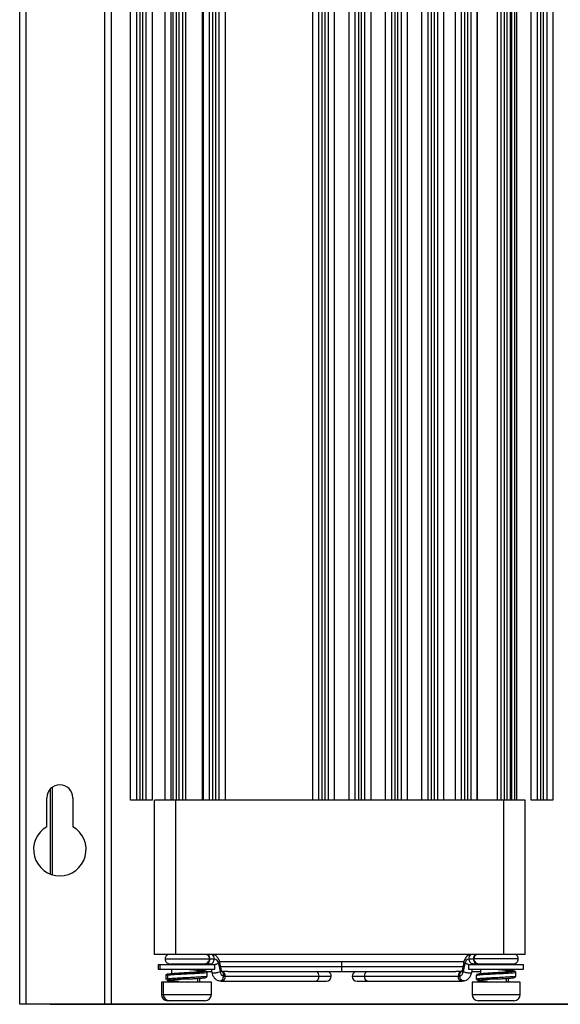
# Model space of a CAD drawing. Header units: millimetres. Extents: x -203 to 471, y -207 to 525.
# Tile 1 of 106: x -203 to -159, y 68 to 148. Entities that reach past the tile are written whole.
import ezdxf

# ---------------------------------------------------------------- set-up
doc = ezdxf.new("R2010")
doc.units = ezdxf.units.MM

msp = doc.modelspace()

# ---------------------------------------------------------------- linework, layer by layer
at = {"color": 7, "linetype": 'Continuous', "lineweight": 25}
for p, q in [((-203.134, 68.091), (-203.134, 248.091)), ((-202.634, 248.091), (-202.634, 68.091)), ((-196.234, 68.091), (-196.234, 248.091)), ((-195.734, 248.091), (-195.734, 68.091)), ((-194.159, 84.591), (-194.159, 248.091)), ((-193.659, 84.591), (-193.659, 248.091)), ((-193.409, 248.091), (-193.409, 84.591)), ((-193.159, 84.591), (-193.159, 248.091)), ((-192.909, 248.091), (-192.909, 84.591)), ((-192.409, 248.091), (-192.409, 84.591)), ((-191.384, 248.091), (-191.384, 84.591)), ((-190.865, 84.591), (-190.865, 248.091)), ((-190.709, 84.591), (-190.709, 248.091)), ((-190.459, 248.091), (-190.459, 84.591)), ((-190.209, 84.591), (-190.209, 248.091)), ((-189.959, 248.091), (-189.959, 84.591)), ((-189.709, 248.091), (-189.709, 84.591)), ((-188.331, 84.591), (-188.331, 248.091)), ((-188.309, 84.591), (-188.309, 248.091)), ((-188.259, 84.591), (-188.259, 248.091)), ((-187.759, 84.591), (-187.759, 248.091)), ((-187.509, 248.091), (-187.509, 84.591)), ((-187.259, 84.591), (-187.259, 248.091)), ((-187.009, 248.091), (-187.009, 84.591)), ((-186.509, 248.091), (-186.509, 84.591)), ((-179.409, 84.591), (-179.409, 248.091)), ((-178.909, 84.591), (-178.909, 248.091)), ((-178.659, 248.091), (-178.659, 84.591)), ((-178.409, 84.591), (-178.409, 248.091)), ((-178.159, 248.091), (-178.159, 84.591)), ((-177.659, 248.091), (-177.659, 84.591)), ((-176.459, 84.591), (-176.459, 248.091)), ((-175.959, 84.591), (-175.959, 248.091)), ((-175.709, 248.091), (-175.709, 84.591)), ((-175.459, 84.591), (-175.459, 248.091)), ((-175.209, 248.091), (-175.209, 84.591)), ((-174.709, 248.091), (-174.709, 84.591)), ((-173.509, 84.591), (-173.509, 248.091)), ((-173.009, 84.591), (-173.009, 248.091)), ((-172.759, 248.091), (-172.759, 84.591)), ((-172.509, 84.591), (-172.509, 248.091)), ((-172.259, 248.091), (-172.259, 84.591)), ((-171.759, 248.091), (-171.759, 84.591)), ((-170.559, 84.591), (-170.559, 248.091)), ((-170.059, 84.591), (-170.059, 248.091)), ((-169.809, 248.091), (-169.809, 84.591)), ((-169.559, 84.591), (-169.559, 248.091)), ((-169.309, 248.091), (-169.309, 84.591)), ((-168.809, 248.091), (-168.809, 84.591)), ((-167.859, 84.591), (-167.859, 248.091)), ((-167.359, 84.591), (-167.359, 248.091)), ((-167.109, 248.091), (-167.109, 84.591)), ((-166.859, 84.591), (-166.859, 248.091)), ((-166.609, 248.091), (-166.609, 84.591)), ((-166.11, 248.091), (-166.11, 84.591)), ((-166.088, 248.091), (-166.088, 84.591)), ((-164.448, 84.591), (-164.448, 248.091)), ((-164.159, 84.591), (-164.159, 248.091)), ((-163.909, 248.091), (-163.909, 84.591)), ((-163.659, 84.591), (-163.659, 248.091)), ((-163.409, 248.091), (-163.409, 84.591)), ((-163.323, 248.091), (-163.323, 84.591)), ((-163.034, 84.591), (-163.034, 248.091)), ((-162.909, 248.091), (-162.909, 84.591)), ((-161.709, 84.591), (-161.709, 248.091)), ((-161.209, 84.591), (-161.209, 248.091)), ((-160.959, 248.091), (-160.959, 84.591)), ((-160.709, 84.591), (-160.709, 248.091)), ((-160.459, 248.091), (-160.459, 84.591)), ((-159.959, 248.091), (-159.959, 84.591)), ((-200.656, 85.503), (-200.656, 78.611)), ((-200.634, 78.603), (-200.634, 85.526)), ((-200.506, 85.637), (-200.506, 78.559)), ((-200.934, 82.439), (-200.934, 84.791)), ((-198.834, 84.791), (-198.834, 82.439)), ((-193.659, 84.591), (-194.159, 84.591)), ((-193.409, 84.591), (-193.659, 84.591)), ((-193.159, 84.591), (-193.409, 84.591)), ((-192.909, 84.591), (-193.159, 84.591)), ((-192.409, 84.591), (-192.909, 84.591)), ((-192.211, 72.091), (-192.211, 84.591)), ((-190.459, 84.591), (-190.709, 84.591)), ((-190.48, 72.091), (-190.48, 84.591)), ((-190.209, 84.591), (-190.459, 84.591)), ((-189.959, 84.591), (-190.209, 84.591)), ((-187.759, 84.591), (-189.959, 84.591)), ((-187.509, 84.591), (-187.759, 84.591)), ((-187.259, 84.591), (-187.509, 84.591)), ((-187.009, 84.591), (-187.259, 84.591)), ((-178.909, 84.591), (-187.009, 84.591)), ((-178.659, 84.591), (-178.909, 84.591)), ((-178.409, 84.591), (-178.659, 84.591)), ((-178.159, 84.591), (-178.409, 84.591)), ((-175.959, 84.591), (-178.159, 84.591)), ((-175.709, 84.591), (-175.959, 84.591)), ((-175.459, 84.591), (-175.709, 84.591)), ((-175.209, 84.591), (-175.459, 84.591)), ((-173.009, 84.591), (-175.209, 84.591)), ((-172.759, 84.591), (-173.009, 84.591)), ((-172.509, 84.591), (-172.759, 84.591)), ((-172.259, 84.591), (-172.509, 84.591)), ((-170.059, 84.591), (-172.259, 84.591)), ((-169.809, 84.591), (-170.059, 84.591)), ((-169.559, 84.591), (-169.809, 84.591)), ((-169.309, 84.591), (-169.559, 84.591)), ((-167.359, 84.591), (-169.309, 84.591)), ((-167.109, 84.591), (-167.359, 84.591)), ((-166.859, 84.591), (-167.109, 84.591)), ((-166.609, 84.591), (-166.859, 84.591)), ((-164.159, 84.591), (-166.609, 84.591)), ((-163.909, 84.591), (-164.159, 84.591)), ((-163.938, 72.091), (-163.938, 84.591)), ((-163.659, 84.591), (-163.909, 84.591)), ((-163.409, 84.591), (-163.659, 84.591)), ((-162.207, 72.091), (-162.207, 84.591)), ((-161.209, 84.591), (-161.709, 84.591)), ((-160.959, 84.591), (-161.209, 84.591)), ((-160.709, 84.591), (-160.959, 84.591)), ((-160.459, 84.591), (-160.709, 84.591)), ((-159.959, 84.591), (-160.459, 84.591)), ((-191.154, 72.091), (-191.204, 72.054)), ((-163.938, 72.091), (-190.48, 72.091)), ((-191.934, 71.298), (-191.934, 70.913)), ((-191.934, 71.298), (-191.784, 71.298)), ((-191.784, 71.298), (-191.784, 70.913)), ((-191.784, 71.298), (-187.334, 71.298)), ((-191.359, 71.745), (-187.759, 71.745)), ((-188.559, 71.298), (-188.559, 71.314)), ((-188.086, 71.348), (-188.017, 71.348)), ((-188.017, 71.348), (-187.666, 71.348)), ((-187.764, 71.745), (-187.734, 71.745)), ((-187.734, 71.745), (-187.383, 71.745)), ((-187.334, 70.913), (-187.334, 71.298)), ((-187.043, 71.383), (-186.908, 70.718)), ((-177.059, 71.52), (-187.017, 71.52)), ((-186.801, 70.796), (-186.936, 71.461)), ((-186.877, 71.12), (-177.059, 71.12)), ((-167.159, 71.52), (-177.059, 71.52)), ((-177.059, 71.12), (-177.059, 71.52)), ((-177.059, 70.72), (-177.059, 71.12)), ((-177.059, 71.12), (-167.212, 71.12)), ((-167.183, 71.461), (-167.318, 70.796)), ((-167.211, 70.718), (-167.076, 71.383)), ((-166.784, 71.298), (-166.784, 70.913)), ((-166.784, 71.298), (-162.334, 71.298)), ((-166.736, 71.745), (-166.385, 71.745)), ((-166.453, 71.348), (-166.102, 71.348)), ((-166.355, 71.745), (-166.385, 71.745)), ((-162.759, 71.745), (-166.359, 71.745)), ((-166.102, 71.348), (-166.033, 71.348)), ((-163.559, 71.298), (-163.559, 71.314)), ((-162.334, 70.913), (-162.334, 71.298)), ((-191.934, 70.913), (-191.784, 70.913)), ((-191.784, 70.913), (-187.334, 70.913)), ((-190.834, 70.913), (-190.834, 70.495)), ((-189.559, 70.62), (-189.816, 70.606)), ((-188.749, 70.913), (-188.749, 70.679)), ((-188.749, 70.167), (-188.749, 69.863)), ((-188.559, 70.699), (-188.559, 70.913)), ((-188.559, 69.863), (-188.559, 70.18)), ((-188.034, 70.72), (-187.624, 70.72)), ((-187.985, 70.345), (-187.98, 70.342)), ((-187.637, 70.913), (-187.582, 70.639)), ((-186.746, 70.736), (-186.787, 70.743)), ((-186.291, 70.739), (-186.782, 70.739)), ((-186.613, 70.36), (-186.499, 70.339)), ((-186.499, 70.339), (-178.898, 70.339)), ((-186.117, 70.72), (-177.059, 70.72)), ((-178.898, 70.339), (-177.902, 70.339)), ((-177.059, 70.72), (-168, 70.72)), ((-176.217, 70.339), (-175.221, 70.339)), ((-175.221, 70.339), (-167.62, 70.339)), ((-167.337, 70.739), (-167.829, 70.739)), ((-167.62, 70.339), (-167.506, 70.36)), ((-167.333, 70.743), (-167.373, 70.736)), ((-166.784, 70.913), (-162.334, 70.913)), ((-166.537, 70.639), (-166.482, 70.913)), ((-166.514, 70.72), (-165.834, 70.72)), ((-165.834, 70.913), (-165.834, 70.495)), ((-164.559, 70.62), (-164.816, 70.606)), ((-163.749, 70.913), (-163.749, 70.679)), ((-163.749, 70.167), (-163.749, 69.863)), ((-163.559, 70.699), (-163.559, 70.913)), ((-163.559, 69.863), (-163.559, 70.18)), ((-163.457, 70.713), (-163.48, 70.71)), ((-162.985, 70.345), (-162.98, 70.342)), ((-191.659, 69.863), (-191.659, 68.863)), ((-191.509, 69.863), (-191.659, 69.863)), ((-191.509, 69.863), (-191.509, 68.863)), ((-191.095, 69.863), (-191.509, 69.863)), ((-187.609, 69.863), (-191.095, 69.863)), ((-190.834, 69.995), (-190.834, 69.863)), ((-187.609, 68.863), (-187.609, 69.863)), ((-186.967, 69.969), (-186.816, 69.942)), ((-186.782, 69.939), (-179.181, 69.939)), ((-179.181, 69.939), (-178.302, 69.939)), ((-175.817, 69.939), (-174.938, 69.939)), ((-174.938, 69.939), (-167.337, 69.939)), ((-167.303, 69.942), (-167.3, 69.942)), ((-167.3, 69.942), (-167.152, 69.969)), ((-166.509, 69.863), (-166.509, 68.863)), ((-166.095, 69.863), (-166.509, 69.863)), ((-162.609, 69.863), (-166.095, 69.863)), ((-165.834, 69.995), (-165.834, 69.863)), ((-162.609, 68.863), (-162.609, 69.863)), ((-191.659, 68.863), (-191.509, 68.863)), ((-191.509, 68.863), (-187.609, 68.863)), ((-166.509, 68.863), (-162.609, 68.863)), ((-202.634, 68.091), (-203.134, 68.091)), ((-196.234, 68.091), (-202.634, 68.091)), ((-200.656, 68.091), (-200.656, 68.069)), ((-200.656, 68.069), (-85.613, 68.069)), ((-195.734, 68.091), (-196.234, 68.091)), ((-90.534, 68.091), (-195.734, 68.091)), ((-191.009, 68.363), (-191.159, 68.363)), ((-188.109, 68.363), (-191.009, 68.363)), ((-163.109, 68.363), (-166.009, 68.363))]:
    msp.add_line(p, q, dxfattribs=at)
at = {"color": 7, "linetype": 'Continuous', "lineweight": 25, "flags": 128}
for points in [[(-191.31, 70.395), (-191.31, 70.245), (-191.31, 70.095)], [(-191.16, 70.395), (-191.16, 70.245), (-191.16, 70.095)], [(-187.959, 70.345), (-187.959, 70.495), (-187.959, 70.645)], [(-186.499, 70.339), (-186.521, 70.186), (-186.582, 70.056), (-186.674, 69.969), (-186.782, 69.939), (-186.818, 69.942)], [(-167.301, 69.942), (-167.337, 69.939), (-167.445, 69.969), (-167.537, 70.056), (-167.598, 70.186), (-167.62, 70.339)], [(-166.16, 70.395), (-166.16, 70.245), (-166.16, 70.095)], [(-162.959, 70.345), (-162.959, 70.495), (-162.959, 70.645)]]:
    msp.add_lwpolyline(points, dxfattribs=at)
at = {"color": 7, "linetype": 'Continuous', "lineweight": 25}
for centre, radius, start, end in [((-199.884, 84.791), 1.05, 0, 180), ((-199.884, 80.591), 2.125, 119.61158, 60.38842), ((-187.44, 71.351), 0.398, 4.56408, 81.81643), ((-166.679, 71.351), 0.398, 98.18357, 175.43592), ((-186.489, 70.762), 0.421, 186.09752, 252.88168), ((-186.868, 70.385), 0.372, 352.94381, 70.91285), ((-179.251, 70.289), 0.357, 281.42175, 8.04947), ((-179.29, 70.378), 0.394, 354.34482, 60.06955), ((-178.302, 70.339), 0.4, 270, 0), ((-178.302, 70.339), 0.4, 0, 72.03664), ((-175.817, 70.339), 0.4, 107.96336, 180), ((-175.817, 70.339), 0.4, 180, 270), ((-174.867, 70.289), 0.357, 171.95053, 258.57825), ((-174.829, 70.378), 0.394, 119.93045, 185.65518), ((-167.251, 70.385), 0.372, 109.10156, 187.05432), ((-167.63, 70.762), 0.421, 287.11832, 353.90248), ((-191.159, 68.863), 0.5, 180, 270), ((-191.009, 68.863), 0.5, 180, 270), ((-188.109, 68.863), 0.5, 270, 0), ((-166.009, 68.863), 0.5, 180, 270), ((-163.109, 68.863), 0.5, 270, 0)]:
    msp.add_arc(centre, radius, start, end, dxfattribs=at)
for points, knots in [([(-190.709, 84.591), (-190.903, 84.591), (-191.103, 84.591), (-191.478, 84.591), (-191.652, 84.591), (-191.935, 84.591), (-192.043, 84.591), (-192.181, 84.591), (-192.211, 84.591), (-192.211, 84.591)], [0, 0, 0, 0, 0.25, 0.25, 0.5, 0.5, 0.75, 0.75, 1, 1, 1, 1]), ([(-162.207, 84.591), (-162.207, 84.591), (-162.23, 84.591), (-162.334, 84.591), (-162.415, 84.591), (-162.631, 84.591), (-162.767, 84.591), (-163.071, 84.591), (-163.239, 84.591), (-163.409, 84.591)], [0, 0, 0, 0, 0.25, 0.25, 0.5, 0.5, 0.75, 0.75, 1, 1, 1, 1]), ([(-190.48, 72.091), (-190.684, 72.091), (-190.905, 72.091), (-191.331, 72.091), (-191.535, 72.091), (-191.873, 72.091), (-192.006, 72.091), (-192.174, 72.091), (-192.211, 72.091), (-192.211, 72.091)], [0, 0, 0, 0, 0.25, 0.25, 0.5, 0.5, 0.75, 0.75, 1, 1, 1, 1]), ([(-191.154, 72.091), (-191.185, 72.071), (-191.246, 72.031), (-191.311, 71.942), (-191.352, 71.845), (-191.357, 71.777), (-191.359, 71.745)], [0, 0, 0, 0, 0.2595105, 0.5185444, 0.7677967, 1, 1, 1, 1]), ([(-187.759, 71.745), (-187.762, 71.777), (-187.767, 71.845), (-187.808, 71.942), (-187.873, 72.031), (-187.934, 72.071), (-187.965, 72.091)], [0, 0, 0, 0, 0.232203, 0.481456, 0.74049, 1, 1, 1, 1]), ([(-187.734, 71.745), (-187.734, 71.807), (-187.745, 71.876), (-187.795, 72.002), (-187.835, 72.056), (-187.879, 72.091)], [0, 0, 0, 0, 0.5, 0.5, 1, 1, 1, 1]), ([(-187.383, 71.745), (-187.383, 71.807), (-187.394, 71.876), (-187.445, 72.002), (-187.484, 72.056), (-187.529, 72.091)], [0, 0, 0, 0, 0.5, 0.5, 1, 1, 1, 1]), ([(-186.936, 71.461), (-186.957, 71.538), (-187.002, 71.704), (-187.157, 71.921), (-187.307, 72.062), (-187.408, 72.083), (-187.418, 72.085)], [0, 0, 0, 0, 0.276127, 0.599674, 0.958856, 1, 1, 1, 1]), ([(-166.699, 72.086), (-166.765, 72.054), (-166.914, 71.981), (-167.093, 71.759), (-167.153, 71.561), (-167.183, 71.461)], [0, 0, 0, 0, 0.280291, 0.6390946, 1, 1, 1, 1]), ([(-166.736, 71.745), (-166.736, 71.807), (-166.724, 71.876), (-166.674, 72.002), (-166.635, 72.056), (-166.59, 72.091)], [0, 0, 0, 0, 0.5, 0.5, 1, 1, 1, 1]), ([(-166.24, 72.091), (-166.284, 72.056), (-166.323, 72.002), (-166.374, 71.876), (-166.385, 71.807), (-166.385, 71.745)], [0, 0, 0, 0, 0.5, 0.5, 1, 1, 1, 1]), ([(-166.154, 72.091), (-166.184, 72.071), (-166.246, 72.031), (-166.311, 71.942), (-166.352, 71.845), (-166.357, 71.777), (-166.359, 71.745)], [0, 0, 0, 0, 0.25951, 0.518544, 0.767797, 1, 1, 1, 1]), ([(-162.207, 72.091), (-162.207, 72.091), (-162.245, 72.091), (-162.413, 72.091), (-162.545, 72.091), (-162.883, 72.091), (-163.088, 72.091), (-163.514, 72.091), (-163.734, 72.091), (-163.938, 72.091)], [0, 0, 0, 0, 0.25, 0.25, 0.5, 0.5, 0.75, 0.75, 1, 1, 1, 1]), ([(-162.759, 71.745), (-162.762, 71.777), (-162.767, 71.845), (-162.808, 71.942), (-162.873, 72.031), (-162.934, 72.071), (-162.965, 72.091)], [0, 0, 0, 0, 0.232203, 0.481456, 0.74049, 1, 1, 1, 1]), ([(-191.359, 71.745), (-191.354, 71.695), (-191.346, 71.618), (-191.296, 71.525), (-191.244, 71.462), (-191.18, 71.411), (-191.087, 71.361), (-191.01, 71.353), (-190.959, 71.348)], [0, 0, 0, 0, 0.238582, 0.367187, 0.498716, 0.630459, 0.759656, 1, 1, 1, 1]), ([(-190.892, 71.348), (-190.887, 71.348), (-190.859, 71.348), (-190.651, 71.348), (-190.288, 71.348), (-189.813, 71.348), (-189.308, 71.348), (-188.848, 71.348), (-188.46, 71.348), (-188.316, 71.348), (-188.242, 71.348)], [0, 0, 0, 0, 0.029552, 0.164438, 0.299324, 0.442959, 0.586593, 0.721479, 0.856365, 1, 1, 1, 1]), ([(-188.242, 71.348), (-188.181, 71.353), (-188.053, 71.365), (-187.89, 71.458), (-187.779, 71.595), (-187.766, 71.695), (-187.759, 71.745)], [0, 0, 0, 0, 0.2337438, 0.4874167, 0.7475971, 1, 1, 1, 1]), ([(-188.017, 71.348), (-187.983, 71.348), (-187.947, 71.356), (-187.878, 71.395), (-187.844, 71.425), (-187.789, 71.503), (-187.768, 71.55), (-187.74, 71.647), (-187.734, 71.698), (-187.734, 71.745)], [0, 0, 0, 0, 0.25, 0.25, 0.5, 0.5, 0.75, 0.75, 1, 1, 1, 1]), ([(-187.726, 71.355), (-187.728, 71.354), (-187.73, 71.352), (-187.723, 71.332), (-187.719, 71.314), (-187.717, 71.304)], [0, 0, 0, 0, 0.374789, 0.680701, 1, 1, 1, 1]), ([(-187.666, 71.348), (-187.633, 71.348), (-187.597, 71.356), (-187.527, 71.395), (-187.494, 71.425), (-187.438, 71.503), (-187.417, 71.55), (-187.389, 71.647), (-187.383, 71.698), (-187.383, 71.745)], [0, 0, 0, 0, 0.25, 0.25, 0.5, 0.5, 0.75, 0.75, 1, 1, 1, 1]), ([(-187.357, 71.298), (-187.344, 71.3), (-187.304, 71.307), (-187.237, 71.322), (-187.139, 71.347), (-187.081, 71.369), (-187.043, 71.383)], [0, 0, 0, 0, 0.116683, 0.3496615, 0.5774536, 1, 1, 1, 1]), ([(-187.043, 71.383), (-187.013, 71.396), (-186.966, 71.418), (-186.94, 71.443), (-186.932, 71.456), (-186.936, 71.461), (-186.936, 71.461)], [0, 0, 0, 0, 0.468733, 0.721424, 0.979868, 1, 1, 1, 1]), ([(-167.076, 71.383), (-167.106, 71.396), (-167.153, 71.418), (-167.179, 71.443), (-167.187, 71.456), (-167.183, 71.461), (-167.183, 71.461)], [0, 0, 0, 0, 0.4687294, 0.7214185, 0.9798608, 1, 1, 1, 1]), ([(-166.782, 71.302), (-166.789, 71.303), (-166.822, 71.308), (-166.882, 71.322), (-166.98, 71.347), (-167.038, 71.369), (-167.076, 71.383)], [0, 0, 0, 0, 0.061366, 0.308935, 0.550992, 1, 1, 1, 1]), ([(-166.453, 71.348), (-166.486, 71.348), (-166.522, 71.356), (-166.592, 71.395), (-166.625, 71.425), (-166.68, 71.503), (-166.702, 71.55), (-166.73, 71.647), (-166.736, 71.698), (-166.736, 71.745)], [0, 0, 0, 0, 0.25, 0.25, 0.5, 0.5, 0.75, 0.75, 1, 1, 1, 1]), ([(-166.402, 71.304), (-166.4, 71.312), (-166.397, 71.328), (-166.391, 71.344), (-166.391, 71.347), (-166.391, 71.348)], [0, 0, 0, 0, 0.361384, 0.753582, 1, 1, 1, 1]), ([(-166.385, 71.745), (-166.385, 71.698), (-166.379, 71.647), (-166.351, 71.55), (-166.33, 71.503), (-166.275, 71.425), (-166.241, 71.395), (-166.171, 71.356), (-166.136, 71.348), (-166.102, 71.348)], [0, 0, 0, 0, 0.25, 0.25, 0.5, 0.5, 0.75, 0.75, 1, 1, 1, 1]), ([(-166.359, 71.745), (-166.353, 71.695), (-166.341, 71.595), (-166.227, 71.458), (-166.071, 71.366), (-165.756, 71.335), (-165.684, 71.352), (-165.264, 71.347), (-164.813, 71.348), (-164.305, 71.348), (-163.833, 71.348), (-163.462, 71.348), (-163.208, 71.348), (-163.178, 71.348), (-163.162, 71.348)], [0, 0, 0, 0, 0.0452, 0.091793, 0.13722, 0.179079, 0.285327, 0.385103, 0.48488, 0.591128, 0.697376, 0.797153, 0.89693, 1, 1, 1, 1]), ([(-163.16, 71.348), (-163.109, 71.353), (-163.032, 71.361), (-162.939, 71.411), (-162.875, 71.462), (-162.823, 71.525), (-162.773, 71.618), (-162.765, 71.695), (-162.759, 71.745)], [0, 0, 0, 0, 0.240344, 0.369541, 0.501284, 0.632813, 0.761418, 1, 1, 1, 1]), ([(-191.095, 70.52), (-191.105, 70.517), (-191.158, 70.505), (-191.245, 70.495), (-191.297, 70.458), (-191.306, 70.413), (-191.31, 70.395)], [0, 0, 0, 0, 0.102999, 0.598234, 0.840369, 1, 1, 1, 1]), ([(-191.162, 70.427), (-191.196, 70.424), (-191.303, 70.413), (-191.292, 70.402), (-191.284, 70.395)], [0, 0, 0, 0, 0.314743, 1, 1, 1, 1]), ([(-190.973, 70.513), (-191.022, 70.506), (-191.094, 70.494), (-191.147, 70.458), (-191.156, 70.413), (-191.16, 70.395)], [0, 0, 0, 0, 0.5521006, 0.8220388, 1, 1, 1, 1]), ([(-188.017, 70.667), (-187.984, 70.656), (-187.918, 70.636), (-188.132, 70.604), (-188.547, 70.573), (-189.12, 70.542), (-189.758, 70.511), (-190.369, 70.479), (-190.847, 70.448), (-191.131, 70.42), (-191.133, 70.402), (-191.134, 70.395)], [0, 0, 0, 0, 0.115062, 0.230105, 0.345153, 0.4602, 0.575247, 0.690294, 0.80534, 0.920388, 1, 1, 1, 1]), ([(-187.98, 70.342), (-187.976, 70.34), (-187.949, 70.327), (-188.143, 70.304), (-188.544, 70.273), (-189.121, 70.242), (-189.758, 70.211), (-190.369, 70.179), (-190.847, 70.148), (-191.131, 70.12), (-191.133, 70.103), (-191.134, 70.095)], [0, 0, 0, 0, 0.026311, 0.152914, 0.279523, 0.40613, 0.532738, 0.659345, 0.785952, 0.912561, 1, 1, 1, 1]), ([(-189.816, 70.606), (-189.887, 70.603), (-190.101, 70.591), (-190.413, 70.572), (-190.704, 70.549), (-190.894, 70.534), (-190.953, 70.518), (-190.973, 70.513)], [0, 0, 0, 0, 0.1386214, 0.4185042, 0.6686654, 0.8896484, 1, 1, 1, 1]), ([(-189.558, 70.62), (-189.62, 70.617), (-189.709, 70.613), (-189.792, 70.608), (-189.816, 70.606)], [0, 0, 0, 0, 0.699775, 1, 1, 1, 1]), ([(-188.457, 70.713), (-188.473, 70.711), (-188.51, 70.704), (-188.663, 70.685), (-188.899, 70.665), (-189.225, 70.642), (-189.44, 70.628), (-189.561, 70.62)], [0, 0, 0, 0, 0.115128, 0.269927, 0.561893, 0.752928, 1, 1, 1, 1]), ([(-189.547, 70.621), (-189.549, 70.621), (-189.552, 70.621), (-189.556, 70.621), (-189.559, 70.62)], [0, 0, 0, 0, 0.499946, 1, 1, 1, 1]), ([(-189.559, 70.12), (-189.457, 70.126), (-189.255, 70.137), (-188.962, 70.153), (-188.694, 70.17), (-188.384, 70.192), (-188.161, 70.21), (-187.99, 70.263), (-187.969, 70.318), (-187.959, 70.345)], [0, 0, 0, 0, 0.1253017, 0.2506737, 0.3752872, 0.4997029, 0.7462399, 0.8716596, 1, 1, 1, 1]), ([(-189.379, 70.891), (-189.19, 70.876), (-188.808, 70.846), (-188.344, 70.794), (-188.077, 70.768), (-188.031, 70.735), (-188.219, 70.704), (-188.611, 70.673), (-189.09, 70.645), (-189.422, 70.628), (-189.558, 70.62)], [0, 0, 0, 0, 0.128328, 0.258218, 0.38865, 0.519143, 0.649617, 0.780096, 0.910574, 1, 1, 1, 1]), ([(-188.559, 70.79), (-188.499, 70.782), (-188.358, 70.764), (-188.34, 70.736), (-188.486, 70.704), (-188.801, 70.673), (-189.182, 70.645), (-189.445, 70.628), (-189.551, 70.621)], [0, 0, 0, 0, 0.137254, 0.322019, 0.506771, 0.691526, 0.87628, 1, 1, 1, 1]), ([(-188.132, 70.766), (-188.136, 70.767), (-188.169, 70.781), (-188.297, 70.784), (-188.444, 70.805), (-188.566, 70.817), (-188.584, 70.819)], [0, 0, 0, 0, 0.0430017, 0.4326765, 0.9161352, 1, 1, 1, 1]), ([(-188.438, 70.713), (-188.436, 70.715), (-188.432, 70.718), (-188.451, 70.715), (-188.457, 70.713)], [0, 0, 0, 0, 0.637395, 1, 1, 1, 1]), ([(-187.959, 70.645), (-187.966, 70.668), (-187.999, 70.779), (-188.073, 70.772), (-188.132, 70.766)], [0, 0, 0, 0, 0.206412, 1, 1, 1, 1]), ([(-187.582, 70.639), (-187.561, 70.564), (-187.519, 70.408), (-187.384, 70.202), (-187.198, 70.037), (-187.043, 69.992), (-186.966, 69.969)], [0, 0, 0, 0, 0.228009, 0.477549, 0.739118, 1, 1, 1, 1]), ([(-187.581, 70.639), (-187.579, 70.634), (-187.575, 70.625), (-187.541, 70.612), (-187.468, 70.605), (-187.361, 70.612), (-187.262, 70.625), (-187.182, 70.64), (-187.102, 70.657), (-187.004, 70.683), (-186.946, 70.704), (-186.908, 70.718)], [0, 0, 0, 0, 0.081495, 0.168148, 0.329346, 0.490544, 0.577196, 0.665554, 0.753766, 0.840013, 1, 1, 1, 1]), ([(-186.965, 69.975), (-186.954, 69.971), (-186.91, 69.957), (-186.84, 69.982), (-186.77, 70.028), (-186.72, 70.079), (-186.678, 70.142), (-186.634, 70.234), (-186.622, 70.31), (-186.613, 70.36)], [0, 0, 0, 0, 0.0727397, 0.2956153, 0.4154226, 0.5375884, 0.6595514, 0.7787993, 1, 1, 1, 1]), ([(-186.908, 70.718), (-186.878, 70.731), (-186.831, 70.753), (-186.805, 70.778), (-186.797, 70.791), (-186.801, 70.796), (-186.801, 70.796)], [0, 0, 0, 0, 0.47109, 0.725052, 0.984796, 1, 1, 1, 1]), ([(-186.613, 70.36), (-186.613, 70.409), (-186.612, 70.485), (-186.639, 70.577), (-186.669, 70.64), (-186.71, 70.69), (-186.755, 70.729), (-186.789, 70.735), (-186.805, 70.738)], [0, 0, 0, 0, 0.275032, 0.4233, 0.574944, 0.72684, 0.875803, 1, 1, 1, 1]), ([(-186.786, 70.74), (-186.787, 70.742), (-186.787, 70.747), (-186.796, 70.779), (-186.801, 70.796)], [0, 0, 0, 0, 0.461115, 1, 1, 1, 1]), ([(-186.291, 70.739), (-186.281, 70.739), (-186.259, 70.738), (-186.219, 70.732), (-186.178, 70.725), (-186.14, 70.72), (-186.115, 70.719), (-186.107, 70.72), (-186.105, 70.72)], [0, 0, 0, 0, 0.19232, 0.384656, 0.576174, 0.76821, 0.961948, 1, 1, 1, 1]), ([(-168.009, 70.72), (-168.005, 70.72), (-167.992, 70.719), (-167.96, 70.722), (-167.92, 70.728), (-167.879, 70.735), (-167.847, 70.739), (-167.833, 70.739), (-167.829, 70.738)], [0, 0, 0, 0, 0.107989, 0.307224, 0.507519, 0.706389, 0.90387, 1, 1, 1, 1]), ([(-167.506, 70.36), (-167.506, 70.409), (-167.507, 70.485), (-167.48, 70.577), (-167.45, 70.64), (-167.409, 70.69), (-167.365, 70.728), (-167.333, 70.734), (-167.319, 70.737)], [0, 0, 0, 0, 0.2782992, 0.4283285, 0.5817737, 0.7354742, 0.8862072, 1, 1, 1, 1]), ([(-167.154, 69.975), (-167.165, 69.971), (-167.209, 69.957), (-167.279, 69.982), (-167.349, 70.028), (-167.399, 70.079), (-167.441, 70.142), (-167.485, 70.234), (-167.497, 70.31), (-167.506, 70.36)], [0, 0, 0, 0, 0.072651, 0.295548, 0.415367, 0.537544, 0.659519, 0.778778, 1, 1, 1, 1]), ([(-167.318, 70.796), (-167.322, 70.782), (-167.329, 70.751), (-167.338, 70.738), (-167.334, 70.74), (-167.333, 70.74)], [0, 0, 0, 0, 0.453531, 0.938047, 1, 1, 1, 1]), ([(-167.318, 70.796), (-167.318, 70.796), (-167.322, 70.791), (-167.313, 70.778), (-167.288, 70.753), (-167.241, 70.731), (-167.211, 70.718)], [0, 0, 0, 0, 0.015204, 0.274948, 0.52891, 1, 1, 1, 1]), ([(-167.211, 70.718), (-167.173, 70.704), (-167.115, 70.683), (-167.017, 70.657), (-166.937, 70.64), (-166.857, 70.625), (-166.758, 70.612), (-166.651, 70.605), (-166.578, 70.612), (-166.544, 70.625), (-166.54, 70.634), (-166.538, 70.639)], [0, 0, 0, 0, 0.1599866, 0.2462344, 0.3344459, 0.4228041, 0.5094564, 0.6706545, 0.8318525, 0.9185048, 1, 1, 1, 1]), ([(-167.153, 69.969), (-167.09, 69.986), (-166.953, 70.023), (-166.771, 70.163), (-166.614, 70.371), (-166.563, 70.549), (-166.537, 70.639)], [0, 0, 0, 0, 0.211883, 0.457196, 0.725704, 1, 1, 1, 1]), ([(-165.973, 70.513), (-166.022, 70.506), (-166.094, 70.494), (-166.147, 70.458), (-166.156, 70.413), (-166.16, 70.395)], [0, 0, 0, 0, 0.552101, 0.822039, 1, 1, 1, 1]), ([(-163.017, 70.667), (-162.984, 70.656), (-162.918, 70.636), (-163.132, 70.604), (-163.547, 70.573), (-164.12, 70.542), (-164.758, 70.511), (-165.369, 70.479), (-165.847, 70.448), (-166.131, 70.42), (-166.133, 70.402), (-166.134, 70.395)], [0, 0, 0, 0, 0.115062, 0.230105, 0.345153, 0.4602, 0.575247, 0.690294, 0.80534, 0.920388, 1, 1, 1, 1]), ([(-162.98, 70.342), (-162.976, 70.34), (-162.949, 70.327), (-163.143, 70.304), (-163.544, 70.273), (-164.121, 70.242), (-164.758, 70.211), (-165.369, 70.179), (-165.847, 70.148), (-166.131, 70.12), (-166.133, 70.103), (-166.134, 70.095)], [0, 0, 0, 0, 0.026311, 0.152914, 0.279523, 0.40613, 0.532738, 0.659345, 0.785952, 0.912561, 1, 1, 1, 1]), ([(-164.816, 70.606), (-164.887, 70.603), (-165.101, 70.591), (-165.413, 70.572), (-165.704, 70.549), (-165.894, 70.534), (-165.953, 70.518), (-165.973, 70.513)], [0, 0, 0, 0, 0.1386214, 0.4185042, 0.6686654, 0.8896484, 1, 1, 1, 1]), ([(-164.558, 70.62), (-164.62, 70.617), (-164.709, 70.613), (-164.792, 70.608), (-164.816, 70.606)], [0, 0, 0, 0, 0.699775, 1, 1, 1, 1]), ([(-163.457, 70.713), (-163.473, 70.711), (-163.51, 70.704), (-163.663, 70.685), (-163.899, 70.665), (-164.225, 70.642), (-164.44, 70.628), (-164.561, 70.62)], [0, 0, 0, 0, 0.115128, 0.269927, 0.561893, 0.752928, 1, 1, 1, 1]), ([(-164.547, 70.621), (-164.549, 70.621), (-164.552, 70.621), (-164.556, 70.621), (-164.559, 70.62)], [0, 0, 0, 0, 0.499946, 1, 1, 1, 1]), ([(-164.559, 70.12), (-164.457, 70.126), (-164.255, 70.137), (-163.962, 70.153), (-163.694, 70.17), (-163.384, 70.192), (-163.161, 70.21), (-162.99, 70.263), (-162.969, 70.318), (-162.959, 70.345)], [0, 0, 0, 0, 0.125302, 0.250674, 0.375287, 0.499703, 0.74624, 0.87166, 1, 1, 1, 1]), ([(-164.379, 70.891), (-164.19, 70.876), (-163.808, 70.846), (-163.344, 70.794), (-163.077, 70.768), (-163.031, 70.735), (-163.219, 70.704), (-163.611, 70.673), (-164.09, 70.645), (-164.422, 70.628), (-164.558, 70.62)], [0, 0, 0, 0, 0.128328, 0.258218, 0.38865, 0.519143, 0.649617, 0.780096, 0.910574, 1, 1, 1, 1]), ([(-163.559, 70.79), (-163.499, 70.782), (-163.358, 70.764), (-163.34, 70.736), (-163.486, 70.704), (-163.801, 70.673), (-164.182, 70.645), (-164.445, 70.628), (-164.551, 70.621)], [0, 0, 0, 0, 0.137254, 0.322019, 0.506771, 0.691526, 0.87628, 1, 1, 1, 1]), ([(-163.132, 70.766), (-163.136, 70.767), (-163.169, 70.781), (-163.297, 70.784), (-163.437, 70.805), (-163.55, 70.816), (-163.559, 70.817)], [0, 0, 0, 0, 0.04476, 0.450371, 0.953602, 1, 1, 1, 1]), ([(-163.438, 70.713), (-163.436, 70.715), (-163.432, 70.718), (-163.451, 70.715), (-163.457, 70.713)], [0, 0, 0, 0, 0.637395, 1, 1, 1, 1]), ([(-163.427, 70.803), (-163.41, 70.802), (-163.24, 70.784), (-163.101, 70.773), (-163.093, 70.756), (-163.09, 70.75)], [0, 0, 0, 0, 0.066717, 0.675162, 1, 1, 1, 1]), ([(-162.959, 70.645), (-162.966, 70.668), (-162.999, 70.779), (-163.073, 70.772), (-163.132, 70.766)], [0, 0, 0, 0, 0.206412, 1, 1, 1, 1]), ([(-191.284, 70.095), (-191.297, 70.092), (-191.317, 70.087), (-191.282, 70.083), (-191.271, 70.081)], [0, 0, 0, 0, 0.686474, 1, 1, 1, 1]), ([(-191.138, 70.13), (-191.182, 70.125), (-191.3, 70.114), (-191.29, 70.103), (-191.284, 70.095)], [0, 0, 0, 0, 0.368936, 1, 1, 1, 1]), ([(-190.881, 70.049), (-190.885, 70.049), (-191.037, 70.038), (-191.183, 70.017), (-191.235, 69.986), (-191.1, 69.96), (-190.899, 69.945), (-190.834, 69.94)], [0, 0, 0, 0, 0.006642, 0.292447, 0.57824, 0.864077, 1, 1, 1, 1]), ([(-191.134, 70.095), (-191.141, 70.092), (-191.171, 70.078), (-191.048, 70.061), (-190.851, 70.046), (-190.796, 70.042)], [0, 0, 0, 0, 0.182519, 0.772645, 1, 1, 1, 1]), ([(-189.41, 70.128), (-189.52, 70.122), (-189.826, 70.106), (-190.317, 70.079), (-190.772, 70.048), (-191.043, 70.017), (-191.088, 69.986), (-190.9, 69.954), (-190.512, 69.923), (-190.034, 69.896), (-189.701, 69.878), (-189.558, 69.87)], [0, 0, 0, 0, 0.068794, 0.189854, 0.310913, 0.431974, 0.55303, 0.674105, 0.795121, 0.912216, 1, 1, 1, 1]), ([(-190.823, 69.995), (-190.82, 70.001), (-190.815, 70.015), (-190.658, 70.037), (-190.441, 70.057), (-190.276, 70.07), (-190.221, 70.074)], [0, 0, 0, 0, 0.231321, 0.538771, 0.84624, 1, 1, 1, 1]), ([(-189.563, 70.12), (-189.611, 70.117), (-189.842, 70.102), (-190.053, 70.086), (-190.221, 70.074)], [0, 0, 0, 0, 0.205612, 1, 1, 1, 1]), ([(-189.56, 70.12), (-189.56, 70.12), (-189.56, 70.12), (-189.56, 70.12), (-189.56, 70.12)], [0, 0, 0, 0, 0.5, 1, 1, 1, 1]), ([(-166.134, 70.095), (-166.141, 70.092), (-166.171, 70.078), (-166.047, 70.061), (-165.849, 70.046), (-165.793, 70.042)], [0, 0, 0, 0, 0.181595, 0.768732, 1, 1, 1, 1]), ([(-164.41, 70.128), (-164.52, 70.122), (-164.826, 70.106), (-165.317, 70.079), (-165.772, 70.048), (-166.043, 70.017), (-166.088, 69.986), (-165.9, 69.954), (-165.512, 69.923), (-165.034, 69.896), (-164.701, 69.878), (-164.558, 69.87)], [0, 0, 0, 0, 0.068794, 0.189854, 0.310913, 0.431974, 0.55303, 0.674105, 0.795121, 0.912216, 1, 1, 1, 1]), ([(-165.855, 70.035), (-165.912, 70.029), (-166.069, 70.012), (-166.069, 69.986), (-165.986, 69.964), (-165.845, 69.953), (-165.834, 69.952)], [0, 0, 0, 0, 0.2142453, 0.5914737, 0.9687607, 1, 1, 1, 1]), ([(-165.823, 69.995), (-165.82, 70.001), (-165.815, 70.015), (-165.658, 70.037), (-165.441, 70.057), (-165.276, 70.07), (-165.221, 70.074)], [0, 0, 0, 0, 0.231321, 0.538771, 0.84624, 1, 1, 1, 1]), ([(-164.563, 70.12), (-164.611, 70.117), (-164.842, 70.102), (-165.053, 70.086), (-165.221, 70.074)], [0, 0, 0, 0, 0.205612, 1, 1, 1, 1]), ([(-164.56, 70.12), (-164.56, 70.12), (-164.56, 70.12), (-164.56, 70.12), (-164.56, 70.12)], [0, 0, 0, 0, 0.5, 1, 1, 1, 1])]:
    msp.add_open_spline(points, degree=3, knots=knots, dxfattribs=at)

doc.saveas('drawing.dxf')
